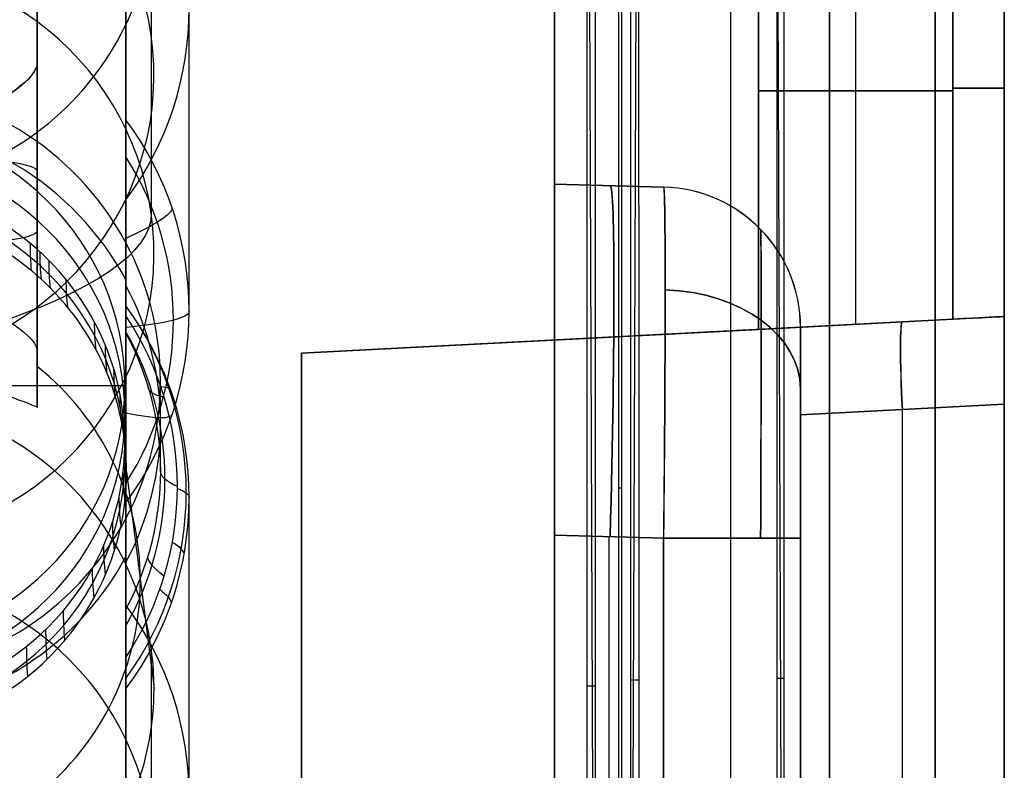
# Model space of a CAD drawing. Extents: x -15 to 7, y 1 to 148.
# Tile 92 of 194: x 4.54 to 7.35, y 129.47 to 131.61. Entities that reach past the tile are written whole.
import ezdxf

# ---------------------------------------------------------------- set-up
doc = ezdxf.new("R2010")
doc.units = 0
doc.layers.add('DEFAULT', color=7, linetype='CONTINUOUS')

msp = doc.modelspace()

# ---------------------------------------------------------------- linework, layer by layer
at = {"layer": 'DEFAULT', "color": 254}
for p, q in [((6.8479, 145.748, -5.3803), (6.8479, 113.9125, -0.9667)), ((6.2556, 145.6234, -6.3778), (6.2556, 114.1894, -2.0199)), ((6.8479, 113.7752, -1.9572), (6.8479, 145.6106, -6.3708)), ((6.6979, 145.589, -5.4592), (6.6979, 114.0038, -1.0803)), ((6.7188, 113.8793, -1.8707), (6.7188, 145.4994, -6.2544)), ((6.1819, 114.7201, -1.1796), (6.1819, 144.6057, -5.3229)), ((6.282, 114.7344, -1.0756), (6.282, 144.6203, -5.2189)), ((7.345, 116.5846, -53.9884), (7.345, 139.9844, -53.9884)), ((6.5659, 139.5964, -102.1896), (6.5659, 114.9266, -107.4333)), ((7.345, 116.5785, -106.2646), (7.345, 139.4301, -101.4073)), ((6.2477, 114.1537, -2.3178), (6.2477, 136.9718, -5.4813)), ((4.845, 26.5854, -55.5486), (4.845, 135.6283, -55.5486)), ((4.845, 115.3038, -104.8425), (4.845, 134.9216, -100.6726)), ((6.1819, 127.1069, -2.8969), (6.1575, 133.8923, -2.8975)), ((6.282, 127.4498, -2.8385), (6.304, 133.5758, -2.839)), ((6.8479, 133.4026, -3.6687), (6.8479, 126.1205, -3.6687)), ((4.845, 133.0376, -7.3765), (4.845, 131.3242, -19.7355)), ((6.7188, 126.8369, -3.6671), (6.6979, 132.6664, -3.6676)), ((7.1485, 132.5638, -96.4538), (7.1485, 125.7175, -96.4538)), ((7.1485, 125.7175, -80.2797), (7.1485, 132.5638, -80.2797)), ((7.345, 132.5638, -96.6538), (7.345, 125.7175, -96.6538)), ((7.345, 125.7175, -80.0797), (7.345, 132.5638, -80.0797)), ((5.0252, 130.7791, -19.66), (5.0252, 132.4923, -7.3027)), ((4.845, 132.4738, -97.5636), (4.845, 125.8075, -97.5636)), ((4.845, 125.8075, -79.1699), (4.845, 132.4738, -79.1699)), ((4.9173, 132.0618, -11.2405), (4.9173, 131.0581, -18.4799)), ((4.845, 130.2341, -19.5844), (4.845, 131.947, -7.2288)), ((4.5927, 130.6689, -8.3813), (4.5927, 131.71, -8.5256)), ((4.5927, 131.71, -8.5256), (4.5927, 131.4834, -9.9284)), ((4.5927, 131.71, -8.5256), (4.5927, 130.6689, -8.3813)), ((4.5927, 130.5793, -9.1548), (4.5927, 131.6083, -9.1548)), ((4.5927, 131.4834, -9.9284), (4.5927, 130.5053, -9.7928)), ((4.5927, 131.1076, -9.8763), (4.5927, 131.1076, -8.4421)), ((4.845, 130.8675, -5.4427), (4.845, 130.7168, -6.5384)), ((4.845, 130.7661, -6.8485), (4.845, 130.794, -7.0654)), ((4.845, 130.794, -7.0654), (4.845, 129.0806, -19.4245)), ((4.845, 130.7168, -6.5384), (4.845, 130.7661, -6.8485)), ((4.5927, 130.5053, -9.7928), (4.5927, 130.6689, -8.3813)), ((3.3437, 130.568, -4.6891), (4.8417, 130.568, -4.6891)), ((4.8417, 130.4027, -5.881), (4.8417, 130.568, -4.6891)), ((4.9439, 130.3238, -6.4777), (4.9437, 130.5813, -4.6068)), ((4.8468, 130.3213, -6.4688), (4.9252, 129.705, -10.9137)), ((5.0252, 128.5356, -19.3489), (5.0252, 130.2488, -6.9916)), ((6.2556, 130.2755, -4.25), (6.2477, 130.2755, -4.5529)), ((4.845, 129.9304, -6.4202), (4.845, 130.0803, -5.332)), ((4.845, 129.7932, -6.7116), (4.845, 129.9304, -6.4202)), ((4.9173, 129.8183, -10.9294), (4.9173, 128.8146, -18.1689)), ((4.845, 129.7035, -6.9178), (4.845, 129.7932, -6.7116)), ((6.8479, 129.7616, -4.1735), (6.8479, 129.7616, -3.164)), ((6.3044, 129.7285, -2.2918), (6.282, 129.7285, -3.1544)), ((6.6979, 129.7342, -3.2611), (6.7188, 129.7342, -4.0688)), ((4.845, 127.9905, -19.2734), (4.845, 129.7035, -6.9178)), ((6.1571, 129.7125, -2.3016), (6.1819, 129.7125, -3.2581))]:
    msp.add_line(p, q, dxfattribs=at)
at = {"layer": 'DEFAULT', "color": 141}
for p, q in [((6.645, 132.4173, -80.5946), (6.645, 130.7273, -80.5946)), ((6.645, 130.7273, -96.1389), (6.645, 132.4173, -96.1389)), ((7.345, 126.0603, -88.3667), (7.345, 132.221, -88.3667)), ((6.645, 130.7273, -81.0579), (6.645, 132.0856, -81.0579)), ((6.645, 132.0856, -95.6756), (6.645, 130.7273, -95.6756)), ((6.922, 130.7418, -81.0652), (6.922, 132.0783, -81.0652)), ((6.922, 130.7418, -95.6683), (6.922, 132.0783, -95.6683)), ((7.1989, 132.0711, -81.0724), (7.1989, 130.7563, -81.0724)), ((7.1989, 130.7563, -95.6611), (7.1989, 132.0711, -95.6611)), ((7.345, 130.764, -95.5111), (7.345, 132.0711, -95.5111)), ((7.345, 132.0711, -81.2224), (7.345, 130.764, -81.2224)), ((6.065, 131.1407, -81.724), (6.065, 131.7194, -81.724)), ((6.065, 131.7194, -95.0095), (6.065, 131.1407, -95.0095)), ((6.065, 126.5619, -88.3667), (6.065, 131.7194, -88.3667)), ((7.1989, 131.4064, -81.0724), (6.645, 131.4064, -81.0579)), ((6.645, 131.4064, -95.6756), (7.1989, 131.4064, -95.6611)), ((6.065, 131.1407, -81.84), (6.065, 131.1407, -81.724)), ((6.065, 131.1407, -95.0095), (6.065, 131.1407, -94.8934)), ((6.3755, 131.1325, -81.7321), (6.065, 131.1407, -81.724)), ((6.065, 131.1407, -95.0095), (6.3755, 131.1325, -95.0014)), ((6.3755, 131.1325, -81.8319), (6.065, 131.1407, -81.84)), ((6.065, 131.1407, -94.8934), (6.3755, 131.1325, -94.9016)), ((6.065, 131.1407, -94.9515), (6.3755, 131.1325, -94.9515)), ((6.065, 131.1407, -81.782), (6.3755, 131.1325, -81.782)), ((6.2202, 131.1366, -94.8975), (6.2202, 131.1366, -95.0054)), ((6.2202, 131.1366, -81.728), (6.2202, 131.1366, -81.836)), ((6.3755, 131.1325, -94.9016), (6.3755, 131.1325, -95.0014)), ((6.3755, 131.1325, -81.7321), (6.3755, 131.1325, -81.8319)), ((5.345, 130.6592, -81.2219), (7.345, 130.764, -81.2219)), ((5.345, 130.6592, -95.5116), (7.345, 130.764, -95.5116)), ((6.645, 130.7273, -81.0579), (7.1989, 130.7563, -81.0724)), ((6.645, 130.7273, -95.6756), (7.1989, 130.7563, -95.6611)), ((7.345, 130.764, -81.8492), (6.765, 130.7336, -81.8188)), ((7.345, 130.764, -94.8843), (6.765, 130.7336, -94.9147)), ((7.345, 130.764, -81.2224), (7.345, 130.764, -81.8492)), ((7.345, 130.764, -94.8843), (7.345, 130.764, -95.5111)), ((6.765, 130.7336, -81.7423), (5.345, 130.6592, -81.7051)), ((6.765, 130.7336, -94.9912), (5.345, 130.6592, -95.0283)), ((5.345, 130.6592, -80.6286), (6.645, 130.7273, -80.5946)), ((6.645, 130.7273, -96.1389), (5.345, 130.6592, -96.1049)), ((6.645, 130.7273, -80.5946), (6.645, 130.7273, -81.0579)), ((6.645, 130.7273, -95.6756), (6.645, 130.7273, -96.1389)), ((6.765, 130.7336, -81.8188), (6.765, 130.7336, -81.7423)), ((6.765, 130.7332, -81.8319), (6.765, 130.7336, -81.8188)), ((6.765, 130.7336, -94.9147), (6.765, 130.7332, -94.9016)), ((6.765, 130.7336, -94.9912), (6.765, 130.7336, -94.9147)), ((6.765, 130.7332, -94.9016), (6.765, 130.7326, -94.8927)), ((6.765, 130.7326, -81.8408), (6.765, 130.7332, -81.8319)), ((6.345, 130.7116, -80.6024), (6.345, 130.7116, -81.7313)), ((6.345, 130.7116, -95.0022), (6.345, 130.7116, -96.131)), ((5.345, 130.6592, -81.7051), (5.345, 130.6592, -80.6286)), ((5.345, 130.6592, -96.1049), (5.345, 127.6222, -96.1049)), ((5.345, 130.6592, -95.0283), (5.345, 127.6222, -95.0283)), ((5.345, 130.6592, -95.0283), (5.345, 130.6592, -96.1049)), ((5.345, 130.6592, -81.7051), (5.345, 127.6222, -81.7051)), ((5.345, 127.6222, -80.6286), (5.345, 130.6592, -80.6286)), ((5.345, 127.6222, -95.5666), (5.345, 130.6592, -95.5666)), ((5.345, 127.6222, -81.1669), (5.345, 130.6592, -81.1669)), ((6.765, 127.6316, -94.5972), (6.765, 130.6498, -94.5972)), ((6.765, 130.6498, -82.1362), (6.765, 127.6316, -82.1362)), ((6.765, 130.4839, -82.0684), (7.345, 130.5143, -82.0988)), ((7.345, 130.5143, -94.6346), (6.765, 130.4839, -94.665)), ((7.345, 130.5143, -82.0988), (7.345, 127.767, -82.0988)), ((7.345, 127.767, -94.6346), (7.345, 130.5143, -94.6346)), ((6.765, 127.7974, -82.0684), (6.765, 130.4839, -82.0684)), ((6.765, 130.4839, -94.665), (6.765, 127.7974, -94.665)), ((7.055, 127.7822, -82.0836), (7.055, 130.4991, -82.0836)), ((7.055, 127.7822, -94.6498), (7.055, 130.4991, -94.6498)), ((6.065, 128.1403, -82.8397), (6.065, 130.141, -82.8397)), ((6.065, 130.141, -93.8938), (6.065, 128.1403, -93.8938)), ((6.065, 130.141, -82.8397), (6.3755, 130.1329, -82.8316)), ((6.3755, 130.1329, -93.9019), (6.065, 130.141, -93.8938)), ((6.2202, 128.1444, -93.8978), (6.2202, 130.1369, -93.8978)), ((6.2202, 128.1444, -82.8356), (6.2202, 130.1369, -82.8356)), ((6.3755, 128.1484, -93.9019), (6.3755, 130.1329, -93.9019)), ((6.3755, 130.1329, -82.8316), (6.3755, 128.1484, -82.8316)), ((6.765, 128.1484, -94.3018), (6.765, 130.1329, -94.3018)), ((6.765, 130.1329, -82.4317), (6.765, 128.1484, -82.4317))]:
    msp.add_line(p, q, dxfattribs=at)
at = {"layer": 'DEFAULT', "color": 254, "extrusion": (1, 2.57381e-12, 1.50234e-11)}
msp.add_arc((61.766, -493.8639, 6.5659), 496.2411, 80.278902, 83.935395, dxfattribs=at)
at = {"layer": 'DEFAULT', "color": 254, "extrusion": (1, 0, 0)}
msp.add_arc((61.766, -493.8639, 7.345), 495.4414, 80.278902, 83.935395, dxfattribs=at)
at = {"layer": 'DEFAULT', "color": 254, "extrusion": (0.999657, -0.003595, -0.025929)}
msp.add_arc((61.7415, -493.8771, 5.8953), 496.4181, 80.374756, 83.860878, dxfattribs=at)
at = {"layer": 'DEFAULT', "color": 254, "extrusion": (0.999657, 0.003595, 0.025929)}
msp.add_arc((61.6622, -494.4376, 6.5616), 496.646, 80.377237, 83.85852, dxfattribs=at)
at = {"layer": 'DEFAULT', "color": 254, "extrusion": (-0.007111, 0.137321, 0.990501)}
for centre, start, end in [((-10.8846, -131.8555, 3.3398), 184.957, 4.957), ((-10.8585, -131.8568, -0.3423), 184.957, 4.957), ((-10.8846, -131.8555, 3.3397), 4.957, 184.957), ((-10.8585, -131.8568, -0.3423), 4.957, 184.957), ((-10.7686, -129.5935, 3.3398), 184.957, 4.957), ((-10.7425, -129.5948, -0.3423), 184.957, 4.957)]:
    msp.add_arc(centre, 0.8325, start, end, dxfattribs=at)
at = {"layer": 'DEFAULT', "color": 254, "extrusion": (1, 8.36474e-13, 6.02446e-12)}
msp.add_arc((61.766, -493.8639, 4.845), 493.2851, 81.776521, 81.947279, dxfattribs=at)
at = {"layer": 'DEFAULT', "color": 254, "extrusion": (-4.81562e-14, 0.137324, 0.990526)}
msp.add_arc((-4.0948, -132.2399, 4.7617), 0.9303, 143.7404, 216.2596, dxfattribs=at)
at = {"layer": 'DEFAULT', "color": 254, "extrusion": (-0.000867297, 0.136835, 0.990593)}
for centre in [(-4.9289, -132.215, 6.9317), (-4.9147, -129.9501, 6.9328)]:
    msp.add_arc(centre, 0.8325, 89.6412, 187.5339, dxfattribs=at)
at = {"layer": 'DEFAULT', "color": 254, "extrusion": (-0.354226, 0.934935, -0.02048)}
msp.add_arc((-50.6326, -6.0445, 121.6881), 0.3273, 93.5048, 178.3021, dxfattribs=at)
at = {"layer": 'DEFAULT', "color": 254, "extrusion": (-0.344597, 0.938693, -0.010464)}
msp.add_arc((-49.3721, -7.259, 122.1418), 0.3287, 93.7182, 178.0703, dxfattribs=at)
at = {"layer": 'DEFAULT', "color": 254, "extrusion": (-0.328338, 0.903228, -0.276358)}
msp.add_arc((-48.908, 24.2189, 119.9953), 0.3318, 187.639, 271.4039, dxfattribs=at)
at = {"layer": 'DEFAULT', "color": 254, "extrusion": (-0.335762, 0.90291, -0.268363)}
msp.add_arc((-49.8049, 23.1226, 119.84), 0.3309, 187.6121, 271.6604, dxfattribs=at)
at = {"layer": 'DEFAULT', "color": 254, "extrusion": (-0.008727, 0.137319, 0.990488)}
msp.add_arc((-12.3681, -129.4556, 13.3252), 0.849, 86.3962, 266.4004, dxfattribs=at)
at = {"layer": 'DEFAULT', "color": 141, "extrusion": (0, 1, 0)}
for centre, radius, start, end in [((-7.195, -81.2224, 131.4137), 0.15, 91.5, 180), ((-7.195, -95.5111, 131.4137), 0.15, 180, 268.5), ((-6.365, -82.4317, 130.1329), 0.4, 180, 268.5)]:
    msp.add_arc(centre, radius, start, end, dxfattribs=at)
at = {"layer": 'DEFAULT', "color": 254, "extrusion": (0.026005, 0.140206, 0.989781)}
msp.add_arc((19.7679, -128.482, 13.0873), 0.8492, 218.3315, 280.4133, dxfattribs=at)
at = {"layer": 'DEFAULT', "color": 254, "extrusion": (1, -1.28706e-07, 1.78435e-08)}
msp.add_arc((130.8184, -19.3768, 4.845), 0.6201, 199.5648, 324.6491, dxfattribs=at)
at = {"layer": 'DEFAULT', "color": 254, "extrusion": (-6.07554e-14, 0.137324, 0.990526)}
msp.add_arc((-4.0948, -132.2399, -1.5146), 0.9303, 143.7406, 216.2594, dxfattribs=at)
at = {"layer": 'DEFAULT', "color": 254, "extrusion": (1, -4.51511e-07, -2.31056e-06)}
msp.add_arc((130.8184, -19.3767, 4.845), 0.6201, 199.5646, 324.6493, dxfattribs=at)
at = {"layer": 'DEFAULT', "color": 254, "extrusion": (-2.93657e-14, 0.137324, 0.990526)}
msp.add_arc((-4.0927, -129.9749, 13.2854), 0.749, 90, 270, dxfattribs=at)
at = {"layer": 'DEFAULT', "color": 254, "extrusion": (-2.84217e-14, 0.137324, 0.990526)}
msp.add_arc((-4.0927, -129.9749, 12.6838), 0.749, 90, 270, dxfattribs=at)
at = {"layer": 'DEFAULT', "color": 254, "extrusion": (-2.66454e-15, 0.990526, -0.137324)}
for centre, start, end in [((-4.2927, 9.6421, 131.0948), 92, 180), ((-4.2927, 8.2216, 131.1218), 180, 268)]:
    msp.add_arc(centre, 0.3, start, end, dxfattribs=at)
at = {"layer": 'DEFAULT', "color": 254, "extrusion": (-2.69552e-13, 0.137324, 0.990526)}
msp.add_arc((-4.0971, -132.24, -1.6988), 0.8831, 147.8799, 212.1174, dxfattribs=at)
at = {"layer": 'DEFAULT', "color": 254, "extrusion": (-2.50156e-13, 0.137324, 0.990526)}
msp.add_arc((-4.0927, -129.9749, 11.7855), 0.7503, 162.6494, 342.6494, dxfattribs=at)
at = {"layer": 'DEFAULT', "color": 254, "extrusion": (-1.99915e-08, 0.137324, 0.990526)}
msp.add_arc((-4.0927, -129.9749, 12.0821), 0.749, 162.6487, 270.0007, dxfattribs=at)
at = {"layer": 'DEFAULT', "color": 141, "extrusion": (1, -3.66108e-15, 2.77259e-15)}
msp.add_arc((130.1411, -81.8402, 6.065), 0.9995, 269.9919, 0.0081, dxfattribs=at)
at = {"layer": 'DEFAULT', "color": 141, "extrusion": (1, 2.14456e-15, 2.14456e-15)}
msp.add_arc((130.1411, -94.8933, 6.065), 0.9995, 359.9919, 90.0081, dxfattribs=at)
at = {"layer": 'DEFAULT', "color": 141, "extrusion": (0.999315, -0.026168, 0.026168)}
msp.add_arc((130.2545, -81.8808, 0.646), 1, 270.0393, 0, dxfattribs=at)
at = {"layer": 'DEFAULT', "color": 141, "extrusion": (0.999315, -0.026168, -0.026168)}
msp.add_arc((130.2545, -94.7921, 5.2707), 1, 0, 89.9607, dxfattribs=at)
at = {"layer": 'DEFAULT', "color": 141, "extrusion": (0.026177, -1.14034e-08, 0.999657)}
msp.add_arc((130.7326, -8.5023, -81.5372), 0.4001, 270.139, 358.5101, dxfattribs=at)
at = {"layer": 'DEFAULT', "color": 141, "extrusion": (-0.026177, 1.14031e-08, 0.999657)}
msp.add_arc((-130.7326, 3.876, -95.1357), 0.4001, 90.139, 178.5101, dxfattribs=at)
at = {"layer": 'DEFAULT', "color": 141, "extrusion": (0.99989, -0.010465, 0.010465)}
msp.add_arc((130.1922, -81.8797, 4.1462), 0.9998, 270.0128, 359.9935, dxfattribs=at)
msp.add_arc((130.1922, -81.8797, 4.1462), 0.9998, 270.0128, 359.9935, dxfattribs=at)
at = {"layer": 'DEFAULT', "color": 141, "extrusion": (0.99989, -0.010465, -0.010465)}
msp.add_arc((130.1922, -94.8441, 5.9956), 0.9998, 0.0065, 89.9872, dxfattribs=at)
msp.add_arc((130.1922, -94.8441, 5.9956), 0.9998, 0.0065, 89.9872, dxfattribs=at)
at = {"layer": 'DEFAULT', "color": 141}
for centre, start in [((6.365, 130.7327, -94.9016), 0.08), ((6.365, 130.7327, -81.8319), 0.08), ((6.365, 130.7327, -94.9515), 0.1293), ((6.365, 130.7327, -81.782), 0.1293)]:
    msp.add_arc(centre, 0.4, start, 88.5, dxfattribs=at)
at = {"layer": 'DEFAULT', "color": 254, "extrusion": (1.33207e-08, 0.137325, 0.990526)}
msp.add_arc((-4.0927, -129.9749, 11.4888), 0.7541, 162.6488, 270.0007, dxfattribs=at)
at = {"layer": 'DEFAULT', "color": 254, "extrusion": (-0.318867, 0.93882, -0.130156)}
msp.add_arc((-46.4651, -3.5701, 124.03), 0.4, 182.5312, 231.6901, dxfattribs=at)
at = {"layer": 'DEFAULT', "color": 254, "extrusion": (1.29471e-14, 0.990526, -0.137324)}
msp.add_arc((1.2073, -0.3132, 132.3542), 6.1246, 179.94515, 270.35255, dxfattribs=at)
at = {"layer": 'DEFAULT', "color": 141, "extrusion": (0.999983, -0.004167, -0.004167)}
msp.add_arc((130.1558, -94.879, 6.5009), 0.8826, 0.2384, 89.7606, dxfattribs=at)
at = {"layer": 'DEFAULT', "color": 141, "extrusion": (0.999983, -0.004167, 0.004167)}
msp.add_arc((130.1558, -81.853, 5.7645), 0.8826, 270.2394, 359.7616, dxfattribs=at)
at = {"layer": 'DEFAULT', "color": 254, "extrusion": (0.768158, -0.634194, 0.087923)}
msp.add_arc((137.7186, -2.516, -80.0739), 34, 173.92115, 174.92115, dxfattribs=at)
at = {"layer": 'DEFAULT', "color": 254, "extrusion": (0.735688, -0.670904, 0.093013)}
msp.add_arc((133.6808, -1.4898, -85.0238), 34, 174.17631, 175.17631, dxfattribs=at)
at = {"layer": 'DEFAULT', "color": 254, "extrusion": (-0.701325, 0.706088, -0.097891)}
msp.add_arc((-129.3857, -0.4411, 89.7812), 34, 4.55342, 5.55342, dxfattribs=at)
at = {"layer": 'DEFAULT', "color": 254, "extrusion": (-0.628165, 0.770709, -0.106849)}
msp.add_arc((-120.1764, 1.662, 98.56), 34, 3.97718, 4.97718, dxfattribs=at)
at = {"layer": 'DEFAULT', "color": 254, "extrusion": (0.354228, 0.905245, -0.234637)}
msp.add_arc((43.6636, 20.7549, 121.8807), 0.3273, 87.8142, 172.6116, dxfattribs=at)
at = {"layer": 'DEFAULT', "color": 254, "extrusion": (-7.19126e-05, 0.136365, 0.990659)}
msp.add_arc((-4.1636, -129.9876, 12.3401), 0.849, 152.0545, 207.8856, dxfattribs=at)
at = {"layer": 'DEFAULT', "color": 141, "extrusion": (-1.07169e-14, 0.707107, -0.707107)}
msp.add_arc((-6.365, 25.5121, 159.1234), 0.4, 92.1208, 180, dxfattribs=at)
at = {"layer": 'DEFAULT', "color": 141, "extrusion": (1.97592e-14, 0.707107, 0.707107)}
msp.add_arc((-6.365, -150.4816, 34.1539), 0.4, 180, 267.8792, dxfattribs=at)
at = {"layer": 'DEFAULT', "color": 254, "extrusion": (8.55939e-05, 0.136838, 0.990594)}
msp.add_arc((-4.0136, -129.9833, 11.0057), 0.9217, 144.4929, 215.5784, dxfattribs=at)
at = {"layer": 'DEFAULT', "color": 254, "extrusion": (1.01979e-05, 0.134155, 0.99096)}
msp.add_arc((-4.0849, -130.0096, 10.5452), 0.9304, 143.745, 216.2637, dxfattribs=at)
at = {"layer": 'DEFAULT', "color": 254, "extrusion": (9.92183e-06, 0.134155, 0.99096)}
msp.add_arc((-4.0852, -130.0096, 10.5452), 0.9304, 143.7453, 216.2631, dxfattribs=at)
at = {"layer": 'DEFAULT', "color": 254, "extrusion": (0.000291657, 0.990526, -0.137324)}
msp.add_arc((-4.5867, -1.5144, 132.2411), 0.4, 179.9977, 236.6589, dxfattribs=at)
at = {"layer": 'DEFAULT', "color": 254, "extrusion": (-0.00098358, 0.139375, 0.990239)}
msp.add_arc((-5.0151, -129.9212, 11.4391), 0.8959, 146.3476, 212.8515, dxfattribs=at)
at = {"layer": 'DEFAULT', "color": 141, "extrusion": (-0.052336, 0.99863, -5.38363e-13)}
msp.add_arc((-14.0285, -81.2225, 130.2004), 0.1501, 91.4593, 179.9621, dxfattribs=at)
at = {"layer": 'DEFAULT', "color": 141, "extrusion": (-0.052336, 0.99863, -3.91369e-13)}
msp.add_arc((-14.0285, -95.511, 130.2004), 0.1501, 180.0379, 268.5407, dxfattribs=at)
at = {"layer": 'DEFAULT', "color": 141, "extrusion": (1, 1.10941e-14, -1.46517e-14)}
msp.add_arc((130.5145, -81.8493, 7.345), 0.2495, 269.9675, 0.0325, dxfattribs=at)
at = {"layer": 'DEFAULT', "color": 141, "extrusion": (1, 1.10941e-14, 1.46517e-14)}
msp.add_arc((130.5145, -94.8842, 7.345), 0.2495, 359.9675, 90.0325, dxfattribs=at)
at = {"layer": 'DEFAULT', "color": 254, "extrusion": (-0.464515, 0.877176, -0.12161)}
msp.add_arc((-99.3209, 5.711, 113.2002), 34, 2.68472, 3.68472, dxfattribs=at)
at = {"layer": 'DEFAULT', "color": 141, "extrusion": (1, 2.33765e-12, -2.32146e-12)}
msp.add_arc((130.133, -94.9015, 6.765), 0.5997, 0.8386, 90.0082, dxfattribs=at)
at = {"layer": 'DEFAULT', "color": 141, "extrusion": (1, 6.06224e-12, -5.56157e-12)}
msp.add_arc((130.4841, -94.9145, 6.765), 0.2495, 5.0207, 90.034, dxfattribs=at)
at = {"layer": 'DEFAULT', "color": 141, "extrusion": (1, 6.48837e-12, 5.94267e-12)}
msp.add_arc((130.4841, -81.8189, 6.765), 0.2495, 269.966, 354.9793, dxfattribs=at)
at = {"layer": 'DEFAULT', "color": 141, "extrusion": (1, 2.51079e-12, 2.4704e-12)}
msp.add_arc((130.133, -81.832, 6.765), 0.5997, 269.9918, 359.1614, dxfattribs=at)
at = {"layer": 'DEFAULT', "color": 141, "extrusion": (0.997265, 0.052264, -0.052264)}
msp.add_arc((129.9504, -80.9963, 18.1462), 0.25, 270.1569, 0, dxfattribs=at)
at = {"layer": 'DEFAULT', "color": 141, "extrusion": (0.997265, 0.052264, 0.052264)}
msp.add_arc((129.9504, -95.4957, 8.9093), 0.25, 360, 89.8431, dxfattribs=at)
at = {"layer": 'DEFAULT', "color": 254, "extrusion": (-0.007275, 0.143898, 0.989566)}
msp.add_arc((-10.67, -129.5288, 12.152), 0.8602, 147.6955, 206.5726, dxfattribs=at)
at = {"layer": 'DEFAULT', "color": 254, "extrusion": (-0.016451, 0.148629, 0.988756)}
msp.add_arc((-18.4075, -128.5995, 12.8838), 0.849, 145.8264, 201.6818, dxfattribs=at)
at = {"layer": 'DEFAULT', "color": 254, "extrusion": (-0.375179, 0.918171, -0.127293)}
msp.add_arc((-87.8163, 7.5308, 118.9451), 34, 1.9775, 2.9775, dxfattribs=at)
at = {"layer": 'DEFAULT', "color": 254, "extrusion": (0.3357, 0.941884, 0.012671)}
msp.add_arc((39.8186, -11.3567, 124.3385), 0.3309, 182.1719, 266.2176, dxfattribs=at)
at = {"layer": 'DEFAULT', "color": 254, "extrusion": (-9.62299e-15, 0.137324, 0.990526)}
msp.add_arc((-4.0927, -129.9749, 9.2338), 0.7935, 129.0583, 230.9417, dxfattribs=at)
at = {"layer": 'DEFAULT', "color": 254, "extrusion": (-0.282907, 0.95006, -0.131714)}
msp.add_arc((-75.8609, 9.1161, 123.5072), 34, 1.24608, 2.24608, dxfattribs=at)
at = {"layer": 'DEFAULT', "color": 254, "extrusion": (-1.73589e-13, 0.137324, 0.990526)}
msp.add_arc((-4.0927, -129.9749, 11.7855), 0.7503, 342.6494, 162.6494, dxfattribs=at)
at = {"layer": 'DEFAULT', "color": 254, "extrusion": (-0.287274, 0.947763, -0.138634)}
msp.add_arc((-43.5698, 10.6326, 123.2378), 1, 344.7118, 2.2804, dxfattribs=at)
at = {"layer": 'DEFAULT', "color": 254, "extrusion": (-0.326963, 0.937977, -0.115297)}
msp.add_arc((-46.9684, 7.0714, 121.6367), 0.7, 165.0205, 182.6206, dxfattribs=at)
at = {"layer": 'DEFAULT', "color": 254, "extrusion": (-0.000627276, 0.138242, 0.990398)}
msp.add_arc((-4.6812, -129.9487, 7.1188), 0.8325, 187.6348, 269.7418, dxfattribs=at)
at = {"layer": 'DEFAULT', "color": 254, "extrusion": (-0.187729, 0.972915, -0.134883)}
msp.add_arc((-63.4619, 10.4346, 126.8958), 34, 0.49086, 1.49086, dxfattribs=at)
at = {"layer": 'DEFAULT', "color": 254, "extrusion": (0.31869, 0.938879, -0.130164)}
msp.add_arc((37.6291, -3.1786, 126.651), 0.4, 177.4702, 226.6778, dxfattribs=at)
at = {"layer": 'DEFAULT', "color": 254, "extrusion": (-0.090005, 0.986506, -0.136767)}
msp.add_arc((-50.6703, 11.4508, 129.079), 34, 359.7149, 0.71491, dxfattribs=at)
at = {"layer": 'DEFAULT', "color": 254, "extrusion": (0.105414, 0.985007, -0.136559)}
msp.add_arc((-24.9384, 12.4479, 129.6822), 34, 358.16272, 359.16272, dxfattribs=at)
at = {"layer": 'DEFAULT', "color": 254, "extrusion": (0.000676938, 0.989854, -0.142084)}
msp.add_arc((-5.8547, 12.1056, 129.9247), 1, 342.2029, 359.9905, dxfattribs=at)
at = {"layer": 'DEFAULT', "color": 254, "extrusion": (0.202701, 0.969963, -0.134474)}
msp.add_arc((-12.0663, 12.426, 128.1063), 34, 357.39029, 358.39029, dxfattribs=at)
at = {"layer": 'DEFAULT', "color": 254, "extrusion": (0.000469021, 0.992456, -0.1226)}
msp.add_arc((-4.2636, 9.0298, 130.1253), 0.7, 162.2003, 179.9963, dxfattribs=at)
at = {"layer": 'DEFAULT', "color": 254, "extrusion": (1.98269e-08, 0.137324, 0.990526)}
msp.add_arc((-4.0927, -129.9749, 12.0821), 0.749, 90.0009, 162.6488, dxfattribs=at)
at = {"layer": 'DEFAULT', "color": 254, "extrusion": (0.298218, 0.945455, -0.131076)}
msp.add_arc((0.6044, 12.0675, 125.2813), 34, 356.6325, 357.6325, dxfattribs=at)
at = {"layer": 'DEFAULT', "color": 254, "extrusion": (0.39083, 0.911742, -0.126402)}
msp.add_arc((12.9177, 11.3999, 121.2366), 34, 355.89853, 356.89853, dxfattribs=at)
at = {"layer": 'DEFAULT', "color": 254, "extrusion": (0.180243, 0.974252, -0.135444)}
msp.add_arc((19.4385, 10.5263, 128.584), 0.7, 160.7472, 178.5683, dxfattribs=at)
at = {"layer": 'DEFAULT', "color": 141, "extrusion": (1.42109e-13, 1, 1.38341e-13)}
msp.add_arc((-6.365, -94.3018, 130.1329), 0.4, 91.5, 180, dxfattribs=at)
at = {"layer": 'DEFAULT', "color": 254, "extrusion": (5.40401e-08, 0.137325, 0.990526)}
msp.add_arc((-4.0926, -129.9749, 11.4888), 0.7542, 90.0002, 162.6496, dxfattribs=at)
at = {"layer": 'DEFAULT', "color": 254, "extrusion": (0.026005, 0.138272, 0.990053)}
msp.add_arc((20.0918, -128.4579, 12.8335), 0.8494, 100.5473, 162.6209, dxfattribs=at)
at = {"layer": 'DEFAULT', "color": 254, "extrusion": (1, 1.21873e-12, 8.83762e-12)}
msp.add_arc((61.766, -493.8639, 4.845), 493.2851, 82.039607, 82.210362, dxfattribs=at)
at = {"layer": 'DEFAULT', "color": 254, "extrusion": (0.288627, 0.948109, -0.133358)}
msp.add_arc((32.1892, 10.4402, 125.6069), 1, 339.8986, 357.7375, dxfattribs=at)
at = {"layer": 'DEFAULT', "color": 254, "extrusion": (0.47946, 0.86925, -0.120511)}
msp.add_arc((24.7257, 10.4653, 116.0236), 34, 355.19707, 356.19707, dxfattribs=at)
at = {"layer": 'DEFAULT', "color": 254, "extrusion": (0.326928, 0.937184, -0.121675)}
msp.add_arc((38.8051, 8.1982, 124.2574), 0.7, 159.5648, 177.4071, dxfattribs=at)
at = {"layer": 'DEFAULT', "color": 254, "extrusion": (-2.16283e-14, 0.137324, 0.990526)}
msp.add_arc((-4.0948, -129.9749, 4.7617), 0.9303, 143.7404, 216.2596, dxfattribs=at)
at = {"layer": 'DEFAULT', "color": 254, "extrusion": (0.640982, 0.760285, -0.105404)}
msp.add_arc((46.3124, 8.0143, 102.3864), 34, 353.92179, 354.92179, dxfattribs=at)
at = {"layer": 'DEFAULT', "color": 254, "extrusion": (0.713513, 0.694005, -0.096215)}
msp.add_arc((56.0439, 6.5973, 93.9861), 34, 353.35069, 354.35069, dxfattribs=at)
at = {"layer": 'DEFAULT', "color": 254, "extrusion": (0.778626, 0.621544, -0.086169)}
msp.add_arc((64.8125, 5.156, 84.7444), 34, 352.83895, 353.83895, dxfattribs=at)

doc.saveas('drawing.dxf')
